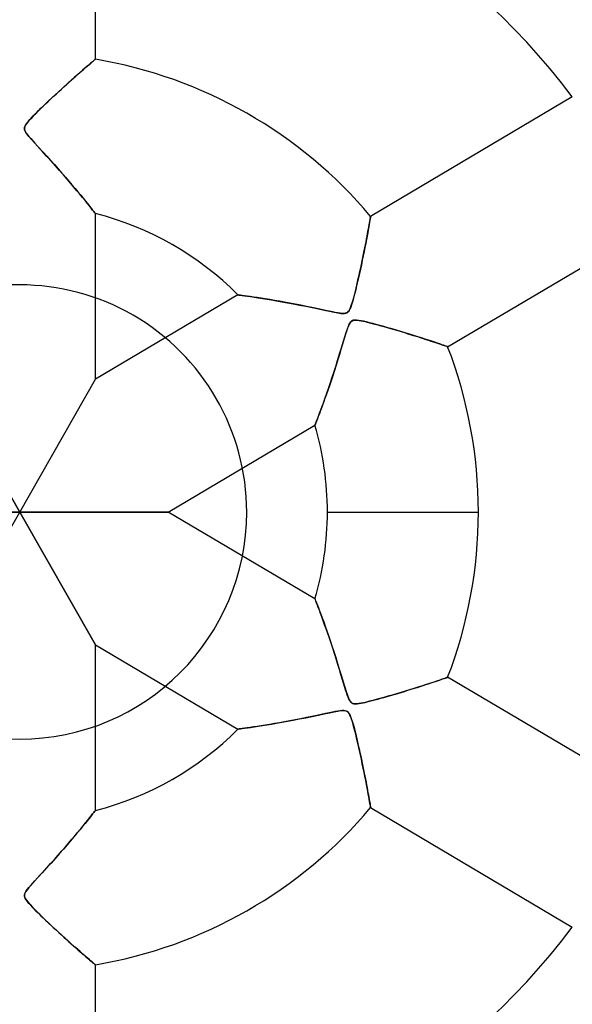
# Model space of a CAD drawing. Header units: millimetres. Extents: x -625 to 625, y -625 to 625.
# Tile 38 of 56: x 0 to 37, y -33 to 33. Entities that reach past the tile are written whole.
import ezdxf

# ---------------------------------------------------------------- set-up
doc = ezdxf.new("R2010")
doc.units = ezdxf.units.MM
doc.layers.add('HIDDEN', color=7, linetype='Continuous')
doc.layers.add('THICK', color=7, linetype='Continuous')

msp = doc.modelspace()

# ---------------------------------------------------------------- linework, layer by layer
at = {"layer": 'HIDDEN'}
for p, q in [((4.315, 29.313), (4.162, 29.179)), ((4.455, 29.434), (4.315, 29.313)), ((4.581, 29.542), (4.455, 29.434)), ((4.691, 29.636), (4.581, 29.542)), ((4.785, 29.717), (4.691, 29.636)), ((4.863, 29.783), (4.785, 29.717)), ((4.923, 29.834), (4.863, 29.783)), ((4.966, 29.871), (4.923, 29.834)), ((4.991, 29.893), (4.966, 29.871)), ((5, 29.9), (4.991, 29.893)), ((3.628, 28.711), (3.43, 28.535)), ((3.817, 28.878), (3.628, 28.711)), ((3.995, 29.034), (3.817, 28.878)), ((4.162, 29.179), (3.995, 29.034)), ((3.007, 28.155), (2.785, 27.954)), ((3.222, 28.349), (3.007, 28.155)), ((3.43, 28.535), (3.222, 28.349)), ((2.124, 27.343), (1.913, 27.145)), ((2.341, 27.545), (2.124, 27.343)), ((2.562, 27.749), (2.341, 27.545)), ((2.785, 27.954), (2.562, 27.749)), ((1.516, 26.765), (1.332, 26.586)), ((1.71, 26.951), (1.516, 26.765)), ((1.913, 27.145), (1.71, 26.951)), ((0.861, 26.112), (0.732, 25.975)), ((1.004, 26.258), (0.861, 26.112)), ((1.161, 26.417), (1.004, 26.258)), ((1.332, 26.586), (1.161, 26.417)), ((0.336, 25.438), (0.318, 25.361)), ((0.318, 25.361), (0.319, 25.284)), ((0.373, 25.521), (0.336, 25.438)), ((0.431, 25.615), (0.373, 25.521)), ((0.513, 25.724), (0.431, 25.615)), ((0.615, 25.845), (0.513, 25.724)), ((0.732, 25.975), (0.615, 25.845)), ((0.319, 25.284), (0.339, 25.202)), ((0.339, 25.202), (0.379, 25.114)), ((0.379, 25.114), (0.438, 25.018)), ((0.438, 25.018), (0.516, 24.912)), ((0.516, 24.912), (0.613, 24.792)), ((0.613, 24.792), (0.728, 24.659)), ((0.728, 24.659), (0.859, 24.512)), ((0.859, 24.512), (1.005, 24.35)), ((1.005, 24.35), (1.172, 24.169)), ((1.172, 24.169), (1.36, 23.963)), ((1.36, 23.963), (1.569, 23.736)), ((1.569, 23.736), (1.795, 23.489)), ((1.795, 23.489), (2.037, 23.224)), ((2.037, 23.224), (2.291, 22.942)), ((2.291, 22.942), (2.541, 22.661)), ((2.541, 22.661), (2.784, 22.386)), ((2.784, 22.386), (3.018, 22.118)), ((3.018, 22.118), (3.242, 21.858)), ((3.242, 21.858), (3.457, 21.607)), ((3.457, 21.607), (3.66, 21.366)), ((3.66, 21.366), (3.852, 21.137)), ((3.852, 21.137), (4.033, 20.92)), ((4.033, 20.92), (4.2, 20.716)), ((4.2, 20.716), (4.354, 20.526)), ((4.354, 20.526), (4.493, 20.353)), ((4.493, 20.353), (4.618, 20.197)), ((4.618, 20.197), (4.727, 20.059)), ((4.727, 20.059), (4.82, 19.942)), ((4.82, 19.942), (4.895, 19.845)), ((4.895, 19.845), (4.952, 19.772)), ((4.952, 19.772), (4.988, 19.727)), ((4.988, 19.727), (5, 19.711)), ((23.184, 19.485), (23.189, 19.514)), ((23.189, 19.514), (23.191, 19.524)), ((23.069, 18.831), (23.093, 18.964)), ((23.093, 18.964), (23.115, 19.086)), ((23.115, 19.086), (23.134, 19.195)), ((23.134, 19.195), (23.151, 19.291)), ((23.151, 19.291), (23.165, 19.372)), ((23.165, 19.372), (23.176, 19.437)), ((23.176, 19.437), (23.184, 19.485)), ((22.955, 18.206), (22.986, 18.375)), ((22.986, 18.375), (23.016, 18.536)), ((23.016, 18.536), (23.044, 18.688)), ((23.044, 18.688), (23.069, 18.831)), ((22.81, 17.452), (22.849, 17.652)), ((22.849, 17.652), (22.886, 17.844)), ((22.886, 17.844), (22.921, 18.029)), ((22.921, 18.029), (22.955, 18.206)), ((22.682, 16.812), (22.726, 17.032)), ((22.726, 17.032), (22.769, 17.246)), ((22.769, 17.246), (22.81, 17.452)), ((22.535, 16.117), (22.586, 16.354)), ((22.586, 16.354), (22.635, 16.586)), ((22.635, 16.586), (22.682, 16.812)), ((22.379, 15.416), (22.431, 15.643)), ((22.431, 15.643), (22.483, 15.878)), ((22.483, 15.878), (22.535, 16.117)), ((22.23, 14.782), (22.279, 14.984)), ((22.279, 14.984), (22.329, 15.196)), ((22.329, 15.196), (22.379, 15.416)), ((14.421, 14.337), (14.438, 14.335)), ((14.438, 14.335), (14.492, 14.328)), ((14.492, 14.328), (14.582, 14.317)), ((14.582, 14.317), (14.706, 14.3)), ((22.094, 14.241), (22.137, 14.409)), ((22.137, 14.409), (22.183, 14.59)), ((22.183, 14.59), (22.23, 14.782)), ((14.706, 14.3), (14.863, 14.279)), ((14.863, 14.279), (15.05, 14.254)), ((15.05, 14.254), (15.263, 14.223)), ((15.263, 14.223), (15.501, 14.189)), ((15.501, 14.189), (15.761, 14.15)), ((15.761, 14.15), (16.04, 14.106)), ((16.04, 14.106), (16.336, 14.059)), ((16.336, 14.059), (16.647, 14.007)), ((16.647, 14.007), (16.977, 13.951)), ((16.977, 13.951), (17.326, 13.889)), ((17.326, 13.889), (17.693, 13.822)), ((17.693, 13.822), (18.078, 13.749)), ((18.078, 13.749), (18.481, 13.67)), ((18.481, 13.67), (18.899, 13.586)), ((21.891, 13.565), (21.936, 13.694)), ((21.936, 13.694), (21.975, 13.82)), ((21.975, 13.82), (22.012, 13.946)), ((22.012, 13.946), (22.052, 14.086)), ((22.052, 14.086), (22.094, 14.241)), ((18.899, 13.586), (19.331, 13.497)), ((19.331, 13.497), (19.747, 13.409)), ((19.747, 13.409), (20.131, 13.327)), ((20.131, 13.327), (20.478, 13.254)), ((20.478, 13.254), (20.781, 13.193)), ((20.781, 13.193), (21.032, 13.147)), ((21.032, 13.147), (21.227, 13.12)), ((21.227, 13.12), (21.37, 13.109)), ((21.37, 13.109), (21.474, 13.113)), ((21.474, 13.113), (21.556, 13.129)), ((21.556, 13.129), (21.626, 13.157)), ((21.626, 13.157), (21.686, 13.2)), ((21.686, 13.2), (21.739, 13.257)), ((21.739, 13.257), (21.791, 13.337)), ((21.791, 13.337), (21.842, 13.442)), ((21.842, 13.442), (21.891, 13.565)), ((21.757, 12.358), (21.706, 12.238)), ((21.809, 12.458), (21.757, 12.358)), ((21.865, 12.537), (21.809, 12.458)), ((21.925, 12.596), (21.865, 12.537)), ((21.991, 12.636), (21.925, 12.596)), ((22.067, 12.66), (21.991, 12.636)), ((22.157, 12.67), (22.067, 12.66)), ((22.267, 12.668), (22.157, 12.67)), ((22.403, 12.653), (22.267, 12.668)), ((22.559, 12.627), (22.403, 12.653)), ((22.731, 12.592), (22.559, 12.627)), ((22.914, 12.551), (22.731, 12.592)), ((23.113, 12.503), (22.914, 12.551)), ((23.329, 12.448), (23.113, 12.503)), ((23.562, 12.387), (23.329, 12.448)), ((23.809, 12.32), (23.562, 12.387)), ((21.535, 11.738), (21.471, 11.53)), ((21.595, 11.926), (21.535, 11.738)), ((21.652, 12.093), (21.595, 11.926)), ((21.706, 12.238), (21.652, 12.093)), ((24.069, 12.248), (23.809, 12.32)), ((24.339, 12.171), (24.069, 12.248)), ((24.617, 12.09), (24.339, 12.171)), ((24.901, 12.007), (24.617, 12.09)), ((25.189, 11.92), (24.901, 12.007)), ((25.479, 11.832), (25.189, 11.92)), ((25.765, 11.744), (25.479, 11.832)), ((26.042, 11.657), (25.765, 11.744)), ((21.399, 11.294), (21.319, 11.027)), ((21.471, 11.53), (21.399, 11.294)), ((26.307, 11.573), (26.042, 11.657)), ((26.56, 11.492), (26.307, 11.573)), ((26.799, 11.415), (26.56, 11.492)), ((27.024, 11.341), (26.799, 11.415)), ((27.234, 11.271), (27.024, 11.341)), ((27.427, 11.207), (27.234, 11.271)), ((27.603, 11.148), (27.427, 11.207)), ((27.759, 11.095), (27.603, 11.148)), ((27.897, 11.048), (27.759, 11.095)), ((21.132, 10.412), (21.026, 10.068)), ((21.23, 10.732), (21.132, 10.412)), ((21.319, 11.027), (21.23, 10.732)), ((28.014, 11.008), (27.897, 11.048)), ((28.111, 10.975), (28.014, 11.008)), ((28.186, 10.95), (28.111, 10.975)), ((28.239, 10.931), (28.186, 10.95)), ((28.271, 10.92), (28.239, 10.931)), ((28.281, 10.917), (28.271, 10.92)), ((21.026, 10.068), (20.913, 9.707)), ((20.799, 9.348), (20.686, 8.999)), ((20.913, 9.707), (20.799, 9.348)), ((0, 0), (-5, 8.766)), ((0, 0), (5, 8.766)), ((20.574, 8.661), (20.465, 8.336)), ((20.686, 8.999), (20.574, 8.661)), ((20.358, 8.024), (20.254, 7.726)), ((20.465, 8.336), (20.358, 8.024)), ((20.059, 7.178), (19.969, 6.93)), ((20.154, 7.444), (20.059, 7.178)), ((20.254, 7.726), (20.154, 7.444)), ((19.884, 6.701), (19.806, 6.493)), ((19.969, 6.93), (19.884, 6.701)), ((19.573, 5.888), (19.54, 5.802)), ((19.618, 6.003), (19.573, 5.888)), ((19.672, 6.142), (19.618, 6.003)), ((19.735, 6.306), (19.672, 6.142)), ((19.806, 6.493), (19.735, 6.306)), ((19.518, 5.748), (19.511, 5.73)), ((19.54, 5.802), (19.518, 5.748)), ((0, 0), (-9.822, 0)), ((-5, -8.766), (0, 0)), ((0, 0), (5, -8.766)), ((0, 0), (9.822, 0)), ((20.335, 0), (30.315, 0)), ((15, 0), (15, 0)), ((19.511, -5.73), (19.518, -5.747)), ((19.518, -5.747), (19.537, -5.797)), ((19.537, -5.797), (19.571, -5.881)), ((19.571, -5.881), (19.616, -5.998)), ((19.616, -5.998), (19.673, -6.146)), ((19.673, -6.146), (19.741, -6.321)), ((19.741, -6.321), (19.817, -6.523)), ((19.817, -6.523), (19.901, -6.748)), ((19.901, -6.748), (19.992, -6.995)), ((19.992, -6.995), (20.089, -7.26)), ((20.089, -7.26), (20.19, -7.542)), ((20.19, -7.542), (20.295, -7.84)), ((20.295, -7.84), (20.404, -8.156)), ((20.404, -8.156), (20.518, -8.491)), ((20.518, -8.491), (20.636, -8.846)), ((20.636, -8.846), (20.757, -9.219)), ((20.757, -9.219), (20.882, -9.609)), ((20.882, -9.609), (21.01, -10.016)), ((21.01, -10.016), (21.14, -10.438)), ((21.14, -10.438), (21.263, -10.844)), ((21.263, -10.844), (21.377, -11.221)), ((27.86, -11.061), (27.965, -11.025)), ((27.965, -11.025), (28.057, -10.994)), ((28.057, -10.994), (28.136, -10.967)), ((28.136, -10.967), (28.198, -10.945)), ((28.198, -10.945), (28.244, -10.929)), ((28.244, -10.929), (28.272, -10.92)), ((28.272, -10.92), (28.281, -10.917)), ((21.377, -11.221), (21.48, -11.56)), ((21.48, -11.56), (21.572, -11.855)), ((25.874, -11.71), (26.082, -11.645)), ((26.082, -11.645), (26.283, -11.581)), ((26.283, -11.581), (26.476, -11.519)), ((26.476, -11.519), (26.663, -11.459)), ((26.663, -11.459), (26.841, -11.401)), ((26.841, -11.401), (27.012, -11.345)), ((27.012, -11.345), (27.176, -11.291)), ((27.176, -11.291), (27.331, -11.239)), ((27.331, -11.239), (27.478, -11.19)), ((27.478, -11.19), (27.616, -11.144)), ((27.616, -11.144), (27.744, -11.101)), ((27.744, -11.101), (27.86, -11.061)), ((21.572, -11.855), (21.653, -12.097)), ((21.653, -12.097), (21.723, -12.281)), ((21.723, -12.281), (21.783, -12.411)), ((23.663, -12.359), (23.863, -12.305)), ((23.863, -12.305), (24.073, -12.246)), ((24.073, -12.246), (24.29, -12.185)), ((24.29, -12.185), (24.515, -12.12)), ((24.515, -12.12), (24.746, -12.053)), ((24.746, -12.053), (24.98, -11.983)), ((24.98, -11.983), (25.212, -11.913)), ((25.212, -11.913), (25.439, -11.845)), ((25.439, -11.845), (25.66, -11.777)), ((25.66, -11.777), (25.874, -11.71)), ((21.783, -12.411), (21.836, -12.501)), ((21.836, -12.501), (21.889, -12.565)), ((21.889, -12.565), (21.948, -12.612)), ((21.948, -12.612), (22.014, -12.645)), ((22.014, -12.645), (22.091, -12.664)), ((22.091, -12.664), (22.185, -12.67)), ((22.185, -12.67), (22.302, -12.665)), ((22.302, -12.665), (22.433, -12.649)), ((22.433, -12.649), (22.568, -12.625)), ((22.568, -12.625), (22.697, -12.599)), ((22.697, -12.599), (22.825, -12.571)), ((22.825, -12.571), (22.968, -12.538)), ((22.968, -12.538), (23.123, -12.5)), ((23.123, -12.5), (23.292, -12.457)), ((23.292, -12.457), (23.472, -12.41)), ((23.472, -12.41), (23.663, -12.359)), ((18.581, -13.65), (18.212, -13.723)), ((18.953, -13.575), (18.581, -13.65)), ((19.304, -13.502), (18.953, -13.575)), ((19.632, -13.433), (19.304, -13.502)), ((19.934, -13.369), (19.632, -13.433)), ((20.207, -13.311), (19.934, -13.369)), ((20.448, -13.26), (20.207, -13.311)), ((20.661, -13.216), (20.448, -13.26)), ((20.854, -13.179), (20.661, -13.216)), ((21.028, -13.148), (20.854, -13.179)), ((21.181, -13.125), (21.028, -13.148)), ((21.311, -13.112), (21.181, -13.125)), ((21.424, -13.11), (21.311, -13.112)), ((21.52, -13.121), (21.424, -13.11)), ((21.601, -13.145), (21.52, -13.121)), ((21.668, -13.184), (21.601, -13.145)), ((21.725, -13.238), (21.668, -13.184)), ((21.777, -13.312), (21.725, -13.238)), ((21.828, -13.41), (21.777, -13.312)), ((21.88, -13.536), (21.828, -13.41)), ((21.933, -13.685), (21.88, -13.536)), ((14.711, -14.3), (14.589, -14.316)), ((14.86, -14.28), (14.711, -14.3)), ((15.034, -14.256), (14.86, -14.28)), ((15.231, -14.228), (15.034, -14.256)), ((15.452, -14.196), (15.231, -14.228)), ((15.693, -14.16), (15.452, -14.196)), ((15.954, -14.12), (15.693, -14.16)), ((16.232, -14.076), (15.954, -14.12)), ((16.528, -14.027), (16.232, -14.076)), ((16.839, -13.974), (16.528, -14.027)), ((17.164, -13.918), (16.839, -13.974)), ((17.502, -13.857), (17.164, -13.918)), ((17.852, -13.792), (17.502, -13.857)), ((18.212, -13.723), (17.852, -13.792)), ((21.985, -13.853), (21.933, -13.685)), ((22.037, -14.034), (21.985, -13.853)), ((22.091, -14.23), (22.037, -14.034)), ((22.147, -14.446), (22.091, -14.23)), ((14.44, -14.335), (14.421, -14.337)), ((14.498, -14.327), (14.44, -14.335)), ((14.589, -14.316), (14.498, -14.327)), ((22.205, -14.68), (22.147, -14.446)), ((22.266, -14.929), (22.205, -14.68)), ((22.328, -15.191), (22.266, -14.929)), ((22.391, -15.465), (22.328, -15.191)), ((22.454, -15.747), (22.391, -15.465)), ((22.518, -16.036), (22.454, -15.747)), ((22.581, -16.331), (22.518, -16.036)), ((22.643, -16.627), (22.581, -16.331)), ((22.704, -16.921), (22.643, -16.627)), ((22.761, -17.205), (22.704, -16.921)), ((22.815, -17.477), (22.761, -17.205)), ((22.866, -17.738), (22.815, -17.477)), ((22.913, -17.985), (22.866, -17.738)), ((22.957, -18.218), (22.913, -17.985)), ((22.997, -18.436), (22.957, -18.218)), ((23.034, -18.636), (22.997, -18.436)), ((23.067, -18.818), (23.034, -18.636)), ((23.096, -18.981), (23.067, -18.818)), ((23.121, -19.124), (23.096, -18.981)), ((23.143, -19.246), (23.121, -19.124)), ((23.16, -19.346), (23.143, -19.246)), ((23.174, -19.424), (23.16, -19.346)), ((23.183, -19.48), (23.174, -19.424)), ((23.189, -19.513), (23.183, -19.48)), ((4.725, -20.062), (4.608, -20.209)), ((4.823, -19.938), (4.725, -20.062)), ((4.9, -19.839), (4.823, -19.938)), ((4.956, -19.768), (4.9, -19.839)), ((4.989, -19.725), (4.956, -19.768)), ((5, -19.711), (4.989, -19.725)), ((23.191, -19.524), (23.189, -19.513)), ((4.156, -20.769), (3.977, -20.987)), ((4.322, -20.565), (4.156, -20.769)), ((4.473, -20.378), (4.322, -20.565)), ((4.608, -20.209), (4.473, -20.378)), ((3.786, -21.217), (3.583, -21.46)), ((3.977, -20.987), (3.786, -21.217)), ((3.135, -21.983), (2.89, -22.265)), ((3.366, -21.714), (3.135, -21.983)), ((3.583, -21.46), (3.366, -21.714)), ((2.632, -22.559), (2.359, -22.866)), ((2.89, -22.265), (2.632, -22.559)), ((2.073, -23.183), (1.777, -23.509)), ((2.359, -22.866), (2.073, -23.183)), ((1.49, -23.823), (1.224, -24.112)), ((1.777, -23.509), (1.49, -23.823)), ((0.777, -24.603), (0.61, -24.795)), ((0.984, -24.373), (0.777, -24.603)), ((1.224, -24.112), (0.984, -24.373)), ((0.328, -25.237), (0.316, -25.312)), ((0.316, -25.312), (0.322, -25.385)), ((0.355, -25.159), (0.328, -25.237)), ((0.405, -25.067), (0.355, -25.159)), ((0.487, -24.95), (0.405, -25.067)), ((0.61, -24.795), (0.487, -24.95)), ((0.322, -25.385), (0.345, -25.461)), ((0.345, -25.461), (0.387, -25.545)), ((0.387, -25.545), (0.451, -25.643)), ((0.451, -25.643), (0.532, -25.748)), ((0.532, -25.748), (0.621, -25.852)), ((0.621, -25.852), (0.709, -25.95)), ((0.709, -25.95), (0.798, -26.046)), ((0.798, -26.046), (0.899, -26.152)), ((0.899, -26.152), (1.011, -26.266)), ((1.011, -26.266), (1.134, -26.39)), ((1.134, -26.39), (1.266, -26.521)), ((1.266, -26.521), (1.407, -26.659)), ((1.407, -26.659), (1.556, -26.804)), ((1.556, -26.804), (1.713, -26.954)), ((1.713, -26.954), (1.877, -27.11)), ((1.877, -27.11), (2.047, -27.27)), ((2.047, -27.27), (2.222, -27.435)), ((2.222, -27.435), (2.401, -27.601)), ((2.401, -27.601), (2.58, -27.766)), ((2.58, -27.766), (2.754, -27.926)), ((2.754, -27.926), (2.925, -28.081)), ((2.925, -28.081), (3.092, -28.232)), ((3.092, -28.232), (3.254, -28.377)), ((3.254, -28.377), (3.411, -28.518)), ((3.411, -28.518), (3.563, -28.653)), ((3.563, -28.653), (3.709, -28.783)), ((3.709, -28.783), (3.85, -28.907)), ((3.85, -28.907), (3.985, -29.026)), ((3.985, -29.026), (4.115, -29.139)), ((4.115, -29.139), (4.238, -29.246)), ((4.238, -29.246), (4.355, -29.347)), ((4.355, -29.347), (4.466, -29.443)), ((4.466, -29.443), (4.568, -29.531)), ((4.568, -29.531), (4.661, -29.611)), ((4.661, -29.611), (4.746, -29.683)), ((4.746, -29.683), (4.82, -29.746)), ((4.82, -29.746), (4.883, -29.8)), ((4.883, -29.8), (4.933, -29.843)), ((4.933, -29.843), (4.97, -29.874)), ((4.97, -29.874), (4.993, -29.893)), ((4.993, -29.893), (5, -29.9))]:
    msp.add_line(p, q, dxfattribs=at)
for radius, start, end in [(506.5, 0, 179.99998), (502.5, 0, 180.00002), (450, 0, 179.99998), (202.6, 0, 180.00002), (184.35, 89.99998, 270.00002), (184.35, 270.00002, 89.99998), (177.275, 89.99998, 179.99998), (177.275, 0, 89.99998), (15, 0, 180.00002), (506.5, 179.99998, 0), (450, 179.99998, 0), (177.275, 179.99998, 270.00002), (177.275, 270.00002, 0), (502.5, 180.00002, 0), (202.6, 180.00002, 0), (15, 180.00002, 0)]:
    msp.add_arc((0, 0), radius, start, end, dxfattribs=at)
at = {"layer": 'THICK'}
for p, q in [((5, 29.9), (5, 45.385)), ((4.238, 29.246), (4.355, 29.347)), ((4.355, 29.347), (4.466, 29.443)), ((4.466, 29.443), (4.568, 29.531)), ((4.568, 29.531), (4.661, 29.611)), ((4.661, 29.611), (4.746, 29.683)), ((4.746, 29.683), (4.82, 29.746)), ((4.82, 29.746), (4.883, 29.8)), ((4.883, 29.8), (4.933, 29.843)), ((4.933, 29.843), (4.97, 29.874)), ((4.97, 29.874), (4.993, 29.893)), ((4.993, 29.893), (5, 29.9)), ((3.411, 28.518), (3.563, 28.653)), ((3.563, 28.653), (3.709, 28.783)), ((3.709, 28.783), (3.85, 28.907)), ((3.85, 28.907), (3.985, 29.026)), ((3.985, 29.026), (4.115, 29.139)), ((4.115, 29.139), (4.238, 29.246)), ((2.754, 27.926), (2.925, 28.081)), ((2.925, 28.081), (3.092, 28.232)), ((3.092, 28.232), (3.254, 28.377)), ((3.254, 28.377), (3.411, 28.518)), ((2.047, 27.27), (2.222, 27.435)), ((2.222, 27.435), (2.401, 27.601)), ((2.401, 27.601), (2.58, 27.766)), ((2.58, 27.766), (2.754, 27.926)), ((36.52, 27.407), (23.191, 19.524)), ((1.407, 26.659), (1.556, 26.804)), ((1.556, 26.804), (1.713, 26.954)), ((1.713, 26.954), (1.877, 27.11)), ((1.877, 27.11), (2.047, 27.27)), ((0.709, 25.95), (0.798, 26.046)), ((0.798, 26.046), (0.899, 26.152)), ((0.899, 26.152), (1.011, 26.266)), ((1.011, 26.266), (1.134, 26.39)), ((1.134, 26.39), (1.266, 26.521)), ((1.266, 26.521), (1.407, 26.659)), ((0.316, 25.312), (0.322, 25.385)), ((0.322, 25.385), (0.345, 25.461)), ((0.345, 25.461), (0.387, 25.545)), ((0.387, 25.545), (0.451, 25.643)), ((0.451, 25.643), (0.532, 25.748)), ((0.532, 25.748), (0.621, 25.852)), ((0.621, 25.852), (0.709, 25.95)), ((0.328, 25.237), (0.316, 25.312)), ((0.355, 25.159), (0.328, 25.237)), ((0.405, 25.067), (0.355, 25.159)), ((0.487, 24.95), (0.405, 25.067)), ((0.61, 24.795), (0.487, 24.95)), ((0.777, 24.603), (0.61, 24.795)), ((0.984, 24.373), (0.777, 24.603)), ((1.224, 24.112), (0.984, 24.373)), ((1.49, 23.823), (1.224, 24.112)), ((1.777, 23.509), (1.49, 23.823)), ((2.073, 23.183), (1.777, 23.509)), ((2.359, 22.866), (2.073, 23.183)), ((2.632, 22.559), (2.359, 22.866)), ((2.89, 22.265), (2.632, 22.559)), ((3.135, 21.983), (2.89, 22.265)), ((3.366, 21.714), (3.135, 21.983)), ((3.583, 21.46), (3.366, 21.714)), ((3.786, 21.217), (3.583, 21.46)), ((3.977, 20.987), (3.786, 21.217)), ((4.156, 20.769), (3.977, 20.987)), ((4.322, 20.565), (4.156, 20.769)), ((4.473, 20.378), (4.322, 20.565)), ((4.608, 20.209), (4.473, 20.378)), ((4.725, 20.062), (4.608, 20.209)), ((4.823, 19.938), (4.725, 20.062)), ((4.9, 19.839), (4.823, 19.938)), ((4.956, 19.768), (4.9, 19.839)), ((4.989, 19.725), (4.956, 19.768)), ((5, 19.711), (4.989, 19.725)), ((5, 8.766), (5, 19.711)), ((23.189, 19.513), (23.183, 19.48)), ((23.191, 19.524), (23.189, 19.513)), ((23.096, 18.981), (23.067, 18.818)), ((23.121, 19.124), (23.096, 18.981)), ((23.143, 19.246), (23.121, 19.124)), ((23.16, 19.346), (23.143, 19.246)), ((23.174, 19.424), (23.16, 19.346)), ((23.183, 19.48), (23.174, 19.424)), ((22.957, 18.218), (22.913, 17.985)), ((22.997, 18.436), (22.957, 18.218)), ((23.034, 18.636), (22.997, 18.436)), ((23.067, 18.818), (23.034, 18.636)), ((28.281, 10.917), (41.61, 18.799)), ((22.866, 17.738), (22.815, 17.477)), ((22.913, 17.985), (22.866, 17.738)), ((22.704, 16.921), (22.643, 16.627)), ((22.761, 17.205), (22.704, 16.921)), ((22.815, 17.477), (22.761, 17.205)), ((22.581, 16.331), (22.518, 16.036)), ((22.643, 16.627), (22.581, 16.331)), ((22.454, 15.747), (22.391, 15.465)), ((22.518, 16.036), (22.454, 15.747)), ((22.328, 15.191), (22.266, 14.929)), ((22.391, 15.465), (22.328, 15.191)), ((14.421, 14.337), (5, 8.766)), ((14.44, 14.335), (14.421, 14.337)), ((14.498, 14.327), (14.44, 14.335)), ((14.589, 14.316), (14.498, 14.327)), ((14.711, 14.3), (14.589, 14.316)), ((22.147, 14.446), (22.091, 14.23)), ((22.205, 14.68), (22.147, 14.446)), ((22.266, 14.929), (22.205, 14.68)), ((14.86, 14.28), (14.711, 14.3)), ((15.034, 14.256), (14.86, 14.28)), ((15.231, 14.228), (15.034, 14.256)), ((15.452, 14.196), (15.231, 14.228)), ((15.693, 14.16), (15.452, 14.196)), ((15.954, 14.12), (15.693, 14.16)), ((16.232, 14.076), (15.954, 14.12)), ((16.528, 14.027), (16.232, 14.076)), ((16.839, 13.974), (16.528, 14.027)), ((17.164, 13.918), (16.839, 13.974)), ((17.502, 13.857), (17.164, 13.918)), ((17.852, 13.792), (17.502, 13.857)), ((18.212, 13.723), (17.852, 13.792)), ((18.581, 13.65), (18.212, 13.723)), ((21.933, 13.685), (21.88, 13.536)), ((21.985, 13.853), (21.933, 13.685)), ((22.037, 14.034), (21.985, 13.853)), ((22.091, 14.23), (22.037, 14.034)), ((18.953, 13.575), (18.581, 13.65)), ((19.304, 13.502), (18.953, 13.575)), ((19.632, 13.433), (19.304, 13.502)), ((19.934, 13.369), (19.632, 13.433)), ((20.207, 13.311), (19.934, 13.369)), ((20.448, 13.26), (20.207, 13.311)), ((20.661, 13.216), (20.448, 13.26)), ((20.854, 13.179), (20.661, 13.216)), ((21.028, 13.148), (20.854, 13.179)), ((21.181, 13.125), (21.028, 13.148)), ((21.311, 13.112), (21.181, 13.125)), ((21.424, 13.11), (21.311, 13.112)), ((21.52, 13.121), (21.424, 13.11)), ((21.601, 13.145), (21.52, 13.121)), ((21.668, 13.184), (21.601, 13.145)), ((21.725, 13.238), (21.668, 13.184)), ((21.777, 13.312), (21.725, 13.238)), ((21.828, 13.41), (21.777, 13.312)), ((21.88, 13.536), (21.828, 13.41)), ((21.723, 12.281), (21.783, 12.411)), ((21.783, 12.411), (21.836, 12.501)), ((21.836, 12.501), (21.889, 12.565)), ((21.889, 12.565), (21.948, 12.612)), ((21.948, 12.612), (22.014, 12.645)), ((22.014, 12.645), (22.091, 12.664)), ((22.091, 12.664), (22.185, 12.67)), ((22.185, 12.67), (22.302, 12.665)), ((22.302, 12.665), (22.433, 12.649)), ((22.433, 12.649), (22.568, 12.625)), ((22.568, 12.625), (22.697, 12.599)), ((22.697, 12.599), (22.825, 12.571)), ((22.825, 12.571), (22.968, 12.538)), ((22.968, 12.538), (23.123, 12.5)), ((23.123, 12.5), (23.292, 12.457)), ((23.292, 12.457), (23.472, 12.41)), ((23.472, 12.41), (23.663, 12.359)), ((23.663, 12.359), (23.863, 12.305)), ((21.48, 11.56), (21.572, 11.855)), ((21.572, 11.855), (21.653, 12.097)), ((21.653, 12.097), (21.723, 12.281)), ((23.863, 12.305), (24.073, 12.246)), ((24.073, 12.246), (24.29, 12.185)), ((24.29, 12.185), (24.515, 12.12)), ((24.515, 12.12), (24.746, 12.053)), ((24.746, 12.053), (24.98, 11.983)), ((24.98, 11.983), (25.212, 11.913)), ((25.212, 11.913), (25.439, 11.845)), ((25.439, 11.845), (25.66, 11.777)), ((25.66, 11.777), (25.874, 11.71)), ((25.874, 11.71), (26.082, 11.645)), ((21.263, 10.844), (21.377, 11.221)), ((21.377, 11.221), (21.48, 11.56)), ((26.082, 11.645), (26.283, 11.581)), ((26.283, 11.581), (26.476, 11.519)), ((26.476, 11.519), (26.663, 11.459)), ((26.663, 11.459), (26.841, 11.401)), ((26.841, 11.401), (27.012, 11.345)), ((27.012, 11.345), (27.176, 11.291)), ((27.176, 11.291), (27.331, 11.239)), ((27.331, 11.239), (27.478, 11.19)), ((27.478, 11.19), (27.616, 11.144)), ((27.616, 11.144), (27.744, 11.101)), ((27.744, 11.101), (27.86, 11.061)), ((27.86, 11.061), (27.965, 11.025)), ((21.01, 10.016), (21.14, 10.438)), ((21.14, 10.438), (21.263, 10.844)), ((27.965, 11.025), (28.057, 10.994)), ((28.057, 10.994), (28.136, 10.967)), ((28.136, 10.967), (28.198, 10.945)), ((28.198, 10.945), (28.244, 10.929)), ((28.244, 10.929), (28.272, 10.92)), ((28.272, 10.92), (28.281, 10.917)), ((20.882, 9.609), (21.01, 10.016)), ((20.636, 8.846), (20.757, 9.219)), ((20.757, 9.219), (20.882, 9.609)), ((-5, 8.766), (0, 0)), ((0, 0), (5, 8.766)), ((20.404, 8.156), (20.518, 8.491)), ((20.518, 8.491), (20.636, 8.846)), ((20.19, 7.542), (20.295, 7.84)), ((20.295, 7.84), (20.404, 8.156)), ((19.992, 6.995), (20.089, 7.26)), ((20.089, 7.26), (20.19, 7.542)), ((19.741, 6.321), (19.817, 6.523)), ((19.817, 6.523), (19.901, 6.748)), ((19.901, 6.748), (19.992, 6.995)), ((19.537, 5.797), (19.571, 5.881)), ((19.571, 5.881), (19.616, 5.998)), ((19.616, 5.998), (19.673, 6.146)), ((19.673, 6.146), (19.741, 6.321)), ((9.822, 0), (19.511, 5.73)), ((19.511, 5.73), (19.518, 5.747)), ((19.518, 5.747), (19.537, 5.797)), ((-9.822, 0), (0, 0)), ((-5, -8.766), (0, 0)), ((9.822, 0), (0, 0)), ((5, -8.766), (0, 0)), ((19.511, -5.73), (9.822, 0)), ((20.335, 0), (30.315, 0)), ((19.518, -5.748), (19.511, -5.73)), ((19.54, -5.802), (19.518, -5.748)), ((19.573, -5.888), (19.54, -5.802)), ((19.618, -6.003), (19.573, -5.888)), ((19.672, -6.142), (19.618, -6.003)), ((19.735, -6.306), (19.672, -6.142)), ((19.806, -6.493), (19.735, -6.306)), ((19.884, -6.701), (19.806, -6.493)), ((19.969, -6.93), (19.884, -6.701)), ((20.059, -7.178), (19.969, -6.93)), ((20.154, -7.444), (20.059, -7.178)), ((20.254, -7.726), (20.154, -7.444)), ((20.358, -8.024), (20.254, -7.726)), ((20.465, -8.336), (20.358, -8.024)), ((20.574, -8.661), (20.465, -8.336)), ((5, -8.766), (14.421, -14.337)), ((5, -19.711), (5, -8.766)), ((20.686, -8.999), (20.574, -8.661)), ((20.799, -9.348), (20.686, -8.999)), ((20.913, -9.707), (20.799, -9.348)), ((21.026, -10.068), (20.913, -9.707)), ((21.132, -10.412), (21.026, -10.068)), ((21.23, -10.732), (21.132, -10.412)), ((21.319, -11.027), (21.23, -10.732)), ((21.399, -11.294), (21.319, -11.027)), ((27.897, -11.048), (27.759, -11.095)), ((28.014, -11.008), (27.897, -11.048)), ((28.111, -10.975), (28.014, -11.008)), ((28.186, -10.95), (28.111, -10.975)), ((28.239, -10.931), (28.186, -10.95)), ((28.271, -10.92), (28.239, -10.931)), ((28.281, -10.917), (28.271, -10.92)), ((41.61, -18.799), (28.281, -10.917)), ((21.471, -11.53), (21.399, -11.294)), ((21.535, -11.738), (21.471, -11.53)), ((26.042, -11.657), (25.765, -11.744)), ((26.307, -11.573), (26.042, -11.657)), ((26.56, -11.492), (26.307, -11.573)), ((26.799, -11.415), (26.56, -11.492)), ((27.024, -11.341), (26.799, -11.415)), ((27.234, -11.271), (27.024, -11.341)), ((27.427, -11.207), (27.234, -11.271)), ((27.603, -11.148), (27.427, -11.207)), ((27.759, -11.095), (27.603, -11.148)), ((21.595, -11.926), (21.535, -11.738)), ((21.652, -12.093), (21.595, -11.926)), ((21.706, -12.238), (21.652, -12.093)), ((21.757, -12.358), (21.706, -12.238)), ((23.809, -12.32), (23.562, -12.387)), ((24.069, -12.248), (23.809, -12.32)), ((24.339, -12.171), (24.069, -12.248)), ((24.617, -12.09), (24.339, -12.171)), ((24.901, -12.007), (24.617, -12.09)), ((25.189, -11.92), (24.901, -12.007)), ((25.479, -11.832), (25.189, -11.92)), ((25.765, -11.744), (25.479, -11.832)), ((21.809, -12.458), (21.757, -12.358)), ((21.865, -12.537), (21.809, -12.458)), ((21.925, -12.596), (21.865, -12.537)), ((21.991, -12.636), (21.925, -12.596)), ((22.067, -12.66), (21.991, -12.636)), ((22.157, -12.67), (22.067, -12.66)), ((22.267, -12.668), (22.157, -12.67)), ((22.403, -12.653), (22.267, -12.668)), ((22.559, -12.627), (22.403, -12.653)), ((22.731, -12.592), (22.559, -12.627)), ((22.914, -12.551), (22.731, -12.592)), ((23.113, -12.503), (22.914, -12.551)), ((23.329, -12.448), (23.113, -12.503)), ((23.562, -12.387), (23.329, -12.448)), ((18.481, -13.67), (18.899, -13.586)), ((18.899, -13.586), (19.331, -13.497)), ((19.331, -13.497), (19.747, -13.409)), ((19.747, -13.409), (20.131, -13.327)), ((20.131, -13.327), (20.478, -13.254)), ((20.478, -13.254), (20.781, -13.193)), ((20.781, -13.193), (21.032, -13.147)), ((21.032, -13.147), (21.227, -13.12)), ((21.227, -13.12), (21.37, -13.109)), ((21.37, -13.109), (21.474, -13.113)), ((21.474, -13.113), (21.556, -13.129)), ((21.556, -13.129), (21.626, -13.157)), ((21.626, -13.157), (21.686, -13.2)), ((21.686, -13.2), (21.739, -13.257)), ((21.739, -13.257), (21.791, -13.337)), ((21.791, -13.337), (21.842, -13.442)), ((21.842, -13.442), (21.891, -13.565)), ((21.891, -13.565), (21.936, -13.694)), ((14.582, -14.317), (14.706, -14.3)), ((14.706, -14.3), (14.863, -14.279)), ((14.863, -14.279), (15.05, -14.254)), ((15.05, -14.254), (15.263, -14.223)), ((15.263, -14.223), (15.501, -14.189)), ((15.501, -14.189), (15.761, -14.15)), ((15.761, -14.15), (16.04, -14.106)), ((16.04, -14.106), (16.336, -14.059)), ((16.336, -14.059), (16.647, -14.007)), ((16.647, -14.007), (16.977, -13.951)), ((16.977, -13.951), (17.326, -13.889)), ((17.326, -13.889), (17.693, -13.822)), ((17.693, -13.822), (18.078, -13.749)), ((18.078, -13.749), (18.481, -13.67)), ((21.936, -13.694), (21.975, -13.82)), ((21.975, -13.82), (22.012, -13.946)), ((22.012, -13.946), (22.052, -14.086)), ((22.052, -14.086), (22.094, -14.241)), ((22.094, -14.241), (22.137, -14.409)), ((14.421, -14.337), (14.438, -14.335)), ((14.438, -14.335), (14.492, -14.328)), ((14.492, -14.328), (14.582, -14.317)), ((22.137, -14.409), (22.183, -14.59)), ((22.183, -14.59), (22.23, -14.782)), ((22.23, -14.782), (22.279, -14.984)), ((22.279, -14.984), (22.329, -15.196)), ((22.329, -15.196), (22.379, -15.416)), ((22.379, -15.416), (22.431, -15.643)), ((22.431, -15.643), (22.483, -15.878)), ((22.483, -15.878), (22.535, -16.117)), ((22.535, -16.117), (22.586, -16.354)), ((22.586, -16.354), (22.635, -16.586)), ((22.635, -16.586), (22.682, -16.812)), ((22.682, -16.812), (22.726, -17.032)), ((22.726, -17.032), (22.769, -17.246)), ((22.769, -17.246), (22.81, -17.452)), ((22.81, -17.452), (22.849, -17.652)), ((22.849, -17.652), (22.886, -17.844)), ((22.886, -17.844), (22.921, -18.029)), ((22.921, -18.029), (22.955, -18.206)), ((22.955, -18.206), (22.986, -18.375)), ((22.986, -18.375), (23.016, -18.536)), ((23.016, -18.536), (23.044, -18.688)), ((23.044, -18.688), (23.069, -18.831)), ((23.069, -18.831), (23.093, -18.964)), ((23.093, -18.964), (23.115, -19.086)), ((23.115, -19.086), (23.134, -19.195)), ((23.134, -19.195), (23.151, -19.291)), ((23.151, -19.291), (23.165, -19.372)), ((23.165, -19.372), (23.176, -19.437)), ((23.176, -19.437), (23.184, -19.485)), ((23.184, -19.485), (23.189, -19.514)), ((4.618, -20.197), (4.727, -20.059)), ((4.727, -20.059), (4.82, -19.942)), ((4.82, -19.942), (4.895, -19.845)), ((4.895, -19.845), (4.952, -19.772)), ((4.952, -19.772), (4.988, -19.727)), ((4.988, -19.727), (5, -19.711)), ((23.189, -19.514), (23.191, -19.524)), ((23.191, -19.524), (36.52, -27.407)), ((4.033, -20.92), (4.2, -20.716)), ((4.2, -20.716), (4.354, -20.526)), ((4.354, -20.526), (4.493, -20.353)), ((4.493, -20.353), (4.618, -20.197)), ((3.457, -21.607), (3.66, -21.366)), ((3.66, -21.366), (3.852, -21.137)), ((3.852, -21.137), (4.033, -20.92)), ((3.018, -22.118), (3.242, -21.858)), ((3.242, -21.858), (3.457, -21.607)), ((2.291, -22.942), (2.541, -22.661)), ((2.541, -22.661), (2.784, -22.386)), ((2.784, -22.386), (3.018, -22.118)), ((1.795, -23.489), (2.037, -23.224)), ((2.037, -23.224), (2.291, -22.942)), ((1.172, -24.169), (1.36, -23.963)), ((1.36, -23.963), (1.569, -23.736)), ((1.569, -23.736), (1.795, -23.489)), ((0.613, -24.792), (0.728, -24.659)), ((0.728, -24.659), (0.859, -24.512)), ((0.859, -24.512), (1.005, -24.35)), ((1.005, -24.35), (1.172, -24.169)), ((0.318, -25.361), (0.319, -25.284)), ((0.319, -25.284), (0.339, -25.202)), ((0.339, -25.202), (0.379, -25.114)), ((0.379, -25.114), (0.438, -25.018)), ((0.438, -25.018), (0.516, -24.912)), ((0.516, -24.912), (0.613, -24.792)), ((0.336, -25.438), (0.318, -25.361)), ((0.373, -25.521), (0.336, -25.438)), ((0.431, -25.615), (0.373, -25.521)), ((0.513, -25.724), (0.431, -25.615)), ((0.615, -25.845), (0.513, -25.724)), ((0.732, -25.975), (0.615, -25.845)), ((0.861, -26.112), (0.732, -25.975)), ((1.004, -26.258), (0.861, -26.112)), ((1.161, -26.417), (1.004, -26.258)), ((1.332, -26.586), (1.161, -26.417)), ((1.516, -26.765), (1.332, -26.586)), ((1.71, -26.951), (1.516, -26.765)), ((1.913, -27.145), (1.71, -26.951)), ((2.124, -27.343), (1.913, -27.145)), ((2.341, -27.545), (2.124, -27.343)), ((2.562, -27.749), (2.341, -27.545)), ((2.785, -27.954), (2.562, -27.749)), ((3.007, -28.155), (2.785, -27.954)), ((3.222, -28.349), (3.007, -28.155)), ((3.43, -28.535), (3.222, -28.349)), ((3.628, -28.711), (3.43, -28.535)), ((3.817, -28.878), (3.628, -28.711)), ((3.995, -29.034), (3.817, -28.878)), ((4.162, -29.179), (3.995, -29.034)), ((4.315, -29.313), (4.162, -29.179)), ((4.455, -29.434), (4.315, -29.313)), ((4.581, -29.542), (4.455, -29.434)), ((4.691, -29.636), (4.581, -29.542)), ((4.785, -29.717), (4.691, -29.636)), ((4.863, -29.783), (4.785, -29.717)), ((4.923, -29.834), (4.863, -29.783)), ((4.966, -29.871), (4.923, -29.834)), ((4.991, -29.893), (4.966, -29.871)), ((5, -29.9), (4.991, -29.893)), ((5, -45.385), (5, -29.9))]:
    msp.add_line(p, q, dxfattribs=at)
for radius, start, end in [(556.5, 0, 180.00002), (501.5, 0, 179.99998), (45.66, 36.88679, 83.7132), (30.315, 40.09347, 80.50653), (20.335, 44.83395, 75.76605), (30.315, 0, 21.10656), (20.335, 0, 16.36608), (556.5, 180.00002, 0), (501.5, 179.99998, 0), (20.335, 343.63392, 0), (30.315, 338.89344, 0), (20.335, 284.23395, 315.16605), (30.315, 279.49347, 319.90653), (45.66, 276.2868, 323.11321)]:
    msp.add_arc((0, 0), radius, start, end, dxfattribs=at)

doc.saveas('drawing.dxf')
